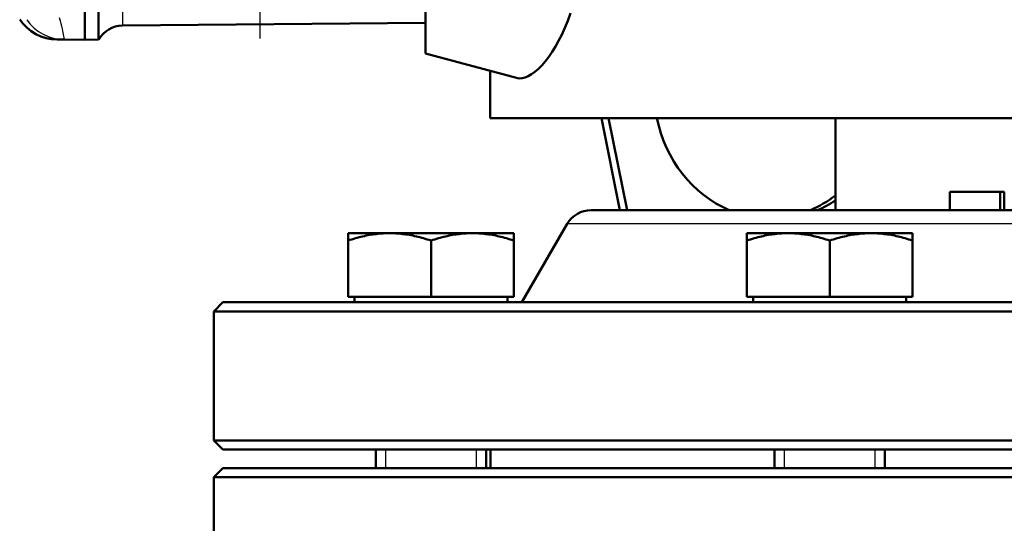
# Model space of a CAD drawing. Header units: millimetres. Extents: x 179 to 1975, y 100 to 1286.
# Tile 28 of 76: x 740 to 847, y 1005 to 1060. Entities that reach past the tile are written whole.
import ezdxf

# ---------------------------------------------------------------- set-up
doc = ezdxf.new("R2010")
doc.units = ezdxf.units.MM
doc.header["$LTSCALE"] = 5
doc.linetypes.add('CHAIN', pattern=[0.3543, 0.2362, -0.0295, 0.0591, -0.0295])
for name, color, linetype, lineweight in [('Gewinde(DIN)', 3, 'Continuous', 25), ('Mittelpunktmarkierung(DIN)', 4, 'CHAIN', 25), ('Sichtbare Kanten(DIN)', 7, 'Continuous', 50), ('Sichtbare tangentiale Kanten(DIN)', 3, 'Continuous', 25)]:
    doc.layers.add(name, color=color, linetype=linetype, lineweight=lineweight)

msp = doc.modelspace()

# ---------------------------------------------------------------- linework, layer by layer
at = {"layer": 'Gewinde(DIN)'}
for p, q in [((779.5, 1013.14), (779.5, 1011.14)), ((789.4, 1011.14), (789.4, 1013.14)), ((822.79, 1013.14), (822.79, 1011.14)), ((832.69, 1011.14), (832.69, 1013.14))]:
    msp.add_line(p, q, dxfattribs=at)
at = {"layer": 'Mittelpunktmarkierung(DIN)', "linetype": 'CHAIN', "ltscale": 10.825908}
msp.add_line((765.86, 1106.5), (765.86, 1057.79), dxfattribs=at)
at = {"layer": 'Sichtbare Kanten(DIN)'}
for p, q in [((746.86, 1057.64), (746.86, 1067.14)), ((748.36, 1067.14), (748.36, 1057.66)), ((783.86, 1067.14), (783.86, 1056.14)), ((783.86, 1059.47), (750.95, 1059.18)), ((743.86, 1057.67), (744.62, 1057.66)), ((746.86, 1057.64), (744.62, 1057.66)), ((746.86, 1057.64), (748.36, 1057.66)), ((783.86, 1056.14), (793.73, 1053.5)), ((790.86, 1049.14), (790.86, 1054.27)), ((877.22, 1049.14), (790.86, 1049.14)), ((802.98, 1049.14), (804.97, 1039.14)), ((805.74, 1039.14), (803.74, 1049.14)), ((828.36, 1049.14), (828.36, 1039.14)), ((846.24, 1041.14), (840.79, 1041.14)), ((840.79, 1039.14), (840.79, 1041.14)), ((846.7, 1041.14), (846.24, 1041.14)), ((846.24, 1039.14), (846.24, 1041.14)), ((846.7, 1039.14), (846.7, 1041.14)), ((801.84, 1039.14), (879.21, 1039.14)), ((799.24, 1037.64), (794.33, 1029.14)), ((775.45, 1035.84), (775.45, 1036.64)), ((779.95, 1036.64), (775.45, 1036.64)), ((788.95, 1036.64), (779.95, 1036.64)), ((793.45, 1036.64), (788.95, 1036.64)), ((793.45, 1036.64), (793.45, 1035.84)), ((818.74, 1035.84), (818.74, 1036.64)), ((823.24, 1036.64), (818.74, 1036.64)), ((832.24, 1036.64), (823.24, 1036.64)), ((836.74, 1036.64), (832.24, 1036.64)), ((836.74, 1036.64), (836.74, 1035.84)), ((775.45, 1029.74), (775.45, 1035.84)), ((784.45, 1029.74), (784.45, 1035.84)), ((793.45, 1029.74), (793.45, 1035.84)), ((818.74, 1029.74), (818.74, 1035.84)), ((827.74, 1029.74), (827.74, 1035.84)), ((836.74, 1029.74), (836.74, 1035.84)), ((784.45, 1029.74), (775.45, 1029.74)), ((776.13, 1029.74), (776.13, 1029.14)), ((793.45, 1029.74), (784.45, 1029.74)), ((792.76, 1029.74), (792.76, 1029.14)), ((827.74, 1029.74), (818.74, 1029.74)), ((819.43, 1029.74), (819.43, 1029.14)), ((836.74, 1029.74), (827.74, 1029.74)), ((836.06, 1029.74), (836.06, 1029.14)), ((761.86, 1029.14), (760.86, 1028.14)), ((761.86, 1029.14), (954.86, 1029.14)), ((955.86, 1028.14), (760.86, 1028.14)), ((760.86, 1014.14), (760.86, 1028.14)), ((760.86, 1014.14), (955.86, 1014.14)), ((761.86, 1013.14), (760.86, 1014.14)), ((954.86, 1013.14), (761.86, 1013.14)), ((778.45, 1013.14), (778.45, 1011.14)), ((790.45, 1013.14), (790.45, 1011.14)), ((790.91, 1011.14), (790.91, 1013.14)), ((821.74, 1013.14), (821.74, 1011.14)), ((833.74, 1013.14), (833.74, 1011.14)), ((761.86, 1011.14), (760.86, 1010.14)), ((761.86, 1011.14), (954.86, 1011.14)), ((955.86, 1010.14), (760.86, 1010.14)), ((760.86, 989.14), (760.86, 1010.14))]:
    msp.add_line(p, q, dxfattribs=at)
at = {"layer": 'Sichtbare Kanten(DIN)', "flags": 128}
for points in [[(793.73, 1053.5), (794.03, 1053.45), (794.34, 1053.47), (794.67, 1053.55), (795.01, 1053.69), (795.37, 1053.89), (795.73, 1054.15), (796.11, 1054.48), (796.49, 1054.86), (796.87, 1055.3), (797.24, 1055.79), (797.61, 1056.32), (797.96, 1056.89), (798.31, 1057.51), (798.65, 1058.19), (798.98, 1058.92), (799.29, 1059.7), (799.59, 1060.53)], [(779.95, 1036.64), (779.77, 1036.64), (779.59, 1036.64), (779.41, 1036.63), (779.23, 1036.62), (779.05, 1036.61), (778.87, 1036.59), (778.69, 1036.58), (778.51, 1036.55), (778.33, 1036.53), (778.14, 1036.51), (777.96, 1036.48), (777.78, 1036.45), (777.59, 1036.41), (777.41, 1036.37), (777.22, 1036.33), (777.03, 1036.29), (776.84, 1036.25), (776.65, 1036.2), (776.45, 1036.15), (776.26, 1036.09), (776.06, 1036.03), (775.86, 1035.97), (775.65, 1035.91), (775.45, 1035.84)], [(784.45, 1035.84), (784.24, 1035.91), (784.03, 1035.97), (783.83, 1036.03), (783.63, 1036.09), (783.44, 1036.15), (783.24, 1036.2), (783.05, 1036.25), (782.86, 1036.29), (782.67, 1036.33), (782.48, 1036.37), (782.3, 1036.41), (782.11, 1036.45), (781.93, 1036.48), (781.75, 1036.51), (781.57, 1036.53), (781.39, 1036.55), (781.21, 1036.58), (781.03, 1036.59), (780.85, 1036.61), (780.67, 1036.62), (780.49, 1036.63), (780.31, 1036.64), (780.13, 1036.64), (779.95, 1036.64)], [(788.95, 1036.64), (788.77, 1036.64), (788.59, 1036.64), (788.41, 1036.63), (788.23, 1036.62), (788.05, 1036.61), (787.87, 1036.59), (787.69, 1036.58), (787.51, 1036.55), (787.33, 1036.53), (787.14, 1036.51), (786.96, 1036.48), (786.78, 1036.45), (786.59, 1036.41), (786.41, 1036.37), (786.22, 1036.33), (786.03, 1036.29), (785.84, 1036.25), (785.65, 1036.2), (785.45, 1036.15), (785.26, 1036.09), (785.06, 1036.03), (784.86, 1035.97), (784.65, 1035.91), (784.45, 1035.84)], [(793.45, 1035.84), (793.24, 1035.91), (793.03, 1035.97), (792.83, 1036.03), (792.63, 1036.09), (792.44, 1036.15), (792.24, 1036.2), (792.05, 1036.25), (791.86, 1036.29), (791.67, 1036.33), (791.48, 1036.37), (791.3, 1036.41), (791.11, 1036.45), (790.93, 1036.48), (790.75, 1036.51), (790.57, 1036.53), (790.39, 1036.55), (790.21, 1036.58), (790.03, 1036.59), (789.85, 1036.61), (789.67, 1036.62), (789.49, 1036.63), (789.31, 1036.64), (789.13, 1036.64), (788.95, 1036.64)], [(823.24, 1036.64), (823.06, 1036.64), (822.88, 1036.64), (822.7, 1036.63), (822.52, 1036.62), (822.34, 1036.61), (822.16, 1036.59), (821.98, 1036.58), (821.8, 1036.55), (821.62, 1036.53), (821.44, 1036.51), (821.26, 1036.48), (821.07, 1036.45), (820.89, 1036.41), (820.7, 1036.37), (820.52, 1036.33), (820.33, 1036.29), (820.14, 1036.25), (819.94, 1036.2), (819.75, 1036.15), (819.55, 1036.09), (819.35, 1036.03), (819.15, 1035.97), (818.95, 1035.91), (818.74, 1035.84)], [(827.74, 1035.84), (827.53, 1035.91), (827.33, 1035.97), (827.13, 1036.03), (826.93, 1036.09), (826.73, 1036.15), (826.54, 1036.2), (826.35, 1036.25), (826.16, 1036.29), (825.97, 1036.33), (825.78, 1036.37), (825.59, 1036.41), (825.41, 1036.45), (825.23, 1036.48), (825.04, 1036.51), (824.86, 1036.53), (824.68, 1036.55), (824.5, 1036.58), (824.32, 1036.59), (824.14, 1036.61), (823.96, 1036.62), (823.78, 1036.63), (823.6, 1036.64), (823.42, 1036.64), (823.24, 1036.64)], [(832.24, 1036.64), (832.06, 1036.64), (831.88, 1036.64), (831.7, 1036.63), (831.52, 1036.62), (831.34, 1036.61), (831.16, 1036.59), (830.98, 1036.58), (830.8, 1036.55), (830.62, 1036.53), (830.44, 1036.51), (830.26, 1036.48), (830.07, 1036.45), (829.89, 1036.41), (829.7, 1036.37), (829.52, 1036.33), (829.33, 1036.29), (829.14, 1036.25), (828.94, 1036.2), (828.75, 1036.15), (828.55, 1036.09), (828.35, 1036.03), (828.15, 1035.97), (827.95, 1035.91), (827.74, 1035.84)], [(836.74, 1035.84), (836.53, 1035.91), (836.33, 1035.97), (836.13, 1036.03), (835.93, 1036.09), (835.73, 1036.15), (835.54, 1036.2), (835.35, 1036.25), (835.16, 1036.29), (834.97, 1036.33), (834.78, 1036.37), (834.59, 1036.41), (834.41, 1036.45), (834.23, 1036.48), (834.04, 1036.51), (833.86, 1036.53), (833.68, 1036.55), (833.5, 1036.58), (833.32, 1036.59), (833.14, 1036.61), (832.96, 1036.62), (832.78, 1036.63), (832.6, 1036.64), (832.42, 1036.64), (832.24, 1036.64)]]:
    msp.add_lwpolyline(points, dxfattribs=at)
at = {"layer": 'Sichtbare Kanten(DIN)'}
for centre, radius, start, end in [((743.9, 1062.67), 5, 214.68, 269.5), ((750.98, 1056.18), 3, 90.5, 150.4987), ((801.84, 1036.14), 3, 90, 150)]:
    msp.add_arc(centre, radius, start, end, dxfattribs=at)
for centre, start_param, end_param in [((821.62, 1052.14), 4.928321, 5.902859), ((820.85, 1052.14), 0.380326, 0.618831), ((821.62, 1052.14), 0.380326, 0.547916)]:
    msp.add_ellipse(centre, major_axis=(0, -14), ratio=0.92388, start_param=start_param, end_param=end_param, dxfattribs=at)
at = {"layer": 'Sichtbare tangentiale Kanten(DIN)'}
for p, q in [((750.95, 1067.14), (750.95, 1059.18)), ((879.51, 1037.64), (799.24, 1037.64))]:
    msp.add_line(p, q, dxfattribs=at)
at = {"layer": 'Sichtbare tangentiale Kanten(DIN)', "flags": 128}
msp.add_lwpolyline([(744.62, 1057.66), (744.63, 1057.68), (744.64, 1057.72), (744.63, 1057.8), (744.62, 1057.9), (744.59, 1058.03), (744.56, 1058.2), (744.52, 1058.38), (744.47, 1058.6), (744.42, 1058.84), (744.35, 1059.1), (744.28, 1059.38), (744.21, 1059.69), (744.13, 1060.01)], dxfattribs=at)
at = {"layer": 'Sichtbare tangentiale Kanten(DIN)'}
msp.add_ellipse((744.66, 1062.66), major_axis=(-0.04, -5), ratio=0.996988, start_param=5.326573, end_param=6.283185, dxfattribs=at)

doc.saveas('drawing.dxf')
